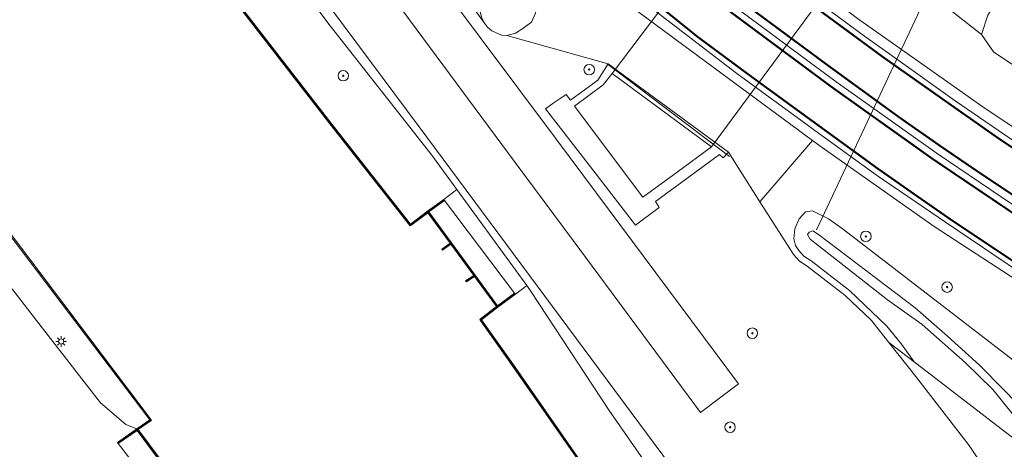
# Model space of a CAD drawing. Header units: metres. Extents: x 168032 to 180145, y 382923 to 399665.
# Tile 188 of 256: x 170836 to 170911, y 395973 to 396005. Entities that reach past the tile are written whole.
import ezdxf

# ---------------------------------------------------------------- set-up
doc = ezdxf.new("R2010")
doc.units = ezdxf.units.M
doc.linetypes.add('VW-3-3_STREEP', pattern=[6, 3, -3])
doc.layers.get('0').update_dxf_attribs({"color": 8, "lineweight": 18})
for name, color, linetype, lineweight in [('B-WE-GK-BESCHOEIING_DAMWAND-G', 8, 'GK-BESCHOEIING', 18), ('B-WE-GK-KADEMUUR-GV', 8, 'Continuous', 18), ('B-WE-GR-BEPLANTING_CULTUUR_BOSPLANTSOEN-GV', 8, 'Continuous', 18), ('B-WE-GR-BOOM-S', 8, 'Continuous', 18), ('B-WE-GR-GRAS-GV', 8, 'Continuous', 18), ('B-WE-GW-TALUD_KRUIN-G', 8, 'Continuous', 18), ('B-WE-IE-MEUBILAIR_WEGMEUBILAIR-G', 8, 'Continuous', 18), ('B-WE-IE-TERREINAFSCHEIDING_KUNSTMATIG_MUUR-G', 8, 'IE-TERREINAFSCHEIDING-KUNSTMATIG-DICHT', 18), ('B-WE-IE-TERREINAFSCHEIDING_KUNSTMATIG_MUUR-GV', 8, 'Continuous', 18), ('B-WE-KL-ET_LS_OV_LICHTMAST-S', 8, 'Continuous', 18), ('B-WE-KW-KUNSTWERK_DUIKER-G', 8, 'Continuous', 18), ('B-WE-KW-KUNSTWERK_DUIKER-GV', 8, 'Continuous', 18), ('B-WE-OG-TERREIN_CULTUURSCHEIDING-GV', 8, 'Continuous', 18), ('B-WE-OG-WATER-GV', 8, 'Continuous', 18), ('B-WE-OG-WATER_GREPPEL-GV', 8, 'Continuous', 18), ('B-WE-OG-WATER_SLOOT-GV', 8, 'Continuous', 18), ('B-WE-OG-WEG-GV', 8, 'Continuous', 18), ('B-WE-VH-VERHARDING_ASFALT-GV', 8, 'Continuous', 18), ('B-WE-VH-VERHARDING_GESLOTEN-GV', 8, 'Continuous', 18), ('B-WE-VH-VERHARDING_GRASBETONSTEEN-GV', 8, 'Continuous', 18), ('B-WE-VW-MARKERING_LANGS_STREEP_33-G', 8, 'VW-3-3_STREEP', 13), ('B-WE-VW-MARKERING_LANGS_STREEP_DOORGETROKKEN_3X015-G', 8, 'Continuous', 13), ('B-WE-VW-MARKERING_PICTOGRAM-G', 8, 'Continuous', 18)]:
    doc.layers.add(name, color=color, linetype=linetype, lineweight=lineweight)
doc.linetypes.add('GK-BESCHOEIING', pattern='A,30,-5,[1,NLCS.SHX,S=1,R=0,X=0,Y=0],-5', length=40)
doc.linetypes.add('IE-TERREINAFSCHEIDING-KUNSTMATIG-DICHT', pattern='A,8,-1,[82,NLCS.SHX,S=0.75,R=90,X=0,Y=0],-1', length=10)

# ---------------------------------------------------------------- blocks, each defined once
blk = doc.blocks.new('SKL-ET_OV_LICHTMAST-SO')
at = {"color": 0, "linetype": 'ByBlock', "lineweight": 18}
for points in [[(-1.25, 0), (-2, 0)], [(-1.41, 1.41), (-0.88, 0.88)], [(0, 2), (0, 1.25)], [(0.88, 0.88), (1.41, 1.41)], [(2, 0), (1.25, 0)], [(-1.41, -1.41), (-0.88, -0.88)], [(0, -1.25), (0, -2)], [(0.88, -0.88), (1.41, -1.41)]]:
    blk.add_lwpolyline(points, dxfattribs=at)
blk.add_circle((0, 0), 1, dxfattribs=at)
blk = doc.blocks.new('SGR-BOOM_01-SO')
at = {"linetype": 'ByBlock', "lineweight": 18}
h = blk.add_hatch(color=0, dxfattribs=at)
h.dxf.hatch_style = 1
edge = h.paths.add_edge_path()
edge.add_arc((0, 0), 0.25, 0, 360)
at = {"color": 0, "linetype": 'ByBlock', "lineweight": 18}
for radius in [2, 0.25]:
    blk.add_circle((0, 0), radius, dxfattribs=at)

msp = doc.modelspace()

# ---------------------------------------------------------------- linework, layer by layer
at = {"layer": 'B-WE-GK-BESCHOEIING_DAMWAND-G', "flags": 128}
for points in [[(170751.659, 396142.688), (170758.147, 396133.965), (170768.437, 396120.163), (170782.275, 396101.316), (170798.231, 396080.032), (170811.075, 396062.686), (170822.219, 396047.865), (170831.853, 396034.752), (170841.231, 396022.075), (170851.26, 396008.878), (170860.026, 395997.55), (170866.076, 395989.85)], [(170881.487, 396001.352), (170880.817, 396000.475), (170879.717, 395999.666), (170878.616, 395998.856)], [(170889.052, 395995.762), (170886.441, 395993.84), (170883.825, 395991.921)], [(170871.488, 395982.546), (170873.873, 395979.187), (170878.743, 395972.214), (170883.938, 395964.464), (170889, 395957.76), (170901.04, 395941.648), (170916.888, 395920.541), (170935.524, 395895.285), (170954.82, 395869.299), (170970.209, 395848.523)]]:
    msp.add_lwpolyline(points, dxfattribs=at)
at = {"layer": 'B-WE-GK-KADEMUUR-GV', "flags": 128}
for points in [[(170732.306, 396128.17), (170732.226, 396128.11), (170749.142, 396105.256), (170766.187, 396082.131), (170782.164, 396060.7), (170786.026, 396055.517), (170799.98, 396036.801), (170817.436, 396013.184), (170835.224, 395989.535), (170846.255, 395974.943), (170846.396, 395974.906), (170846.366, 395974.962), (170835.304, 395989.595), (170817.516, 396013.244), (170800.06, 396036.861), (170786.106, 396055.577), (170782.244, 396060.76), (170766.267, 396082.191), (170749.222, 396105.316)], [(170877.085, 395999.139), (170876.426, 395998.656), (170879.848, 395994.228), (170883.27, 395989.8), (170885.074, 395991.142), (170884.809, 395991.605), (170889.664, 395995.185), (170889.964, 395994.929), (170890.353, 395995.355), (170881.195, 396002.08), (170880.397, 396000.839), (170878.328, 395999.323), (170877.999, 395999.75)], [(170878.616, 395998.856), (170880.817, 396000.475), (170881.487, 396001.352), (170889.052, 395995.762), (170886.441, 395993.84), (170883.83, 395991.918), (170883.825, 395991.921)]]:
    msp.add_lwpolyline(points, close=True, dxfattribs=at)
at = {"layer": 'B-WE-GR-BEPLANTING_CULTUUR_BOSPLANTSOEN-GV', "flags": 128}
for points in [[(170844.082, 396027.786), (170866.777, 395997.271), (170890.104, 395965.859)], [(170902.57, 395980.852), (170901.254, 395982.516), (170901.203, 395982.565), (170899.255, 395984.428), (170896.367, 395986.655), (170895.779, 395987.044), (170895.315, 395987.559), (170895.049, 395987.95), (170892.749, 395991.576), (170890.353, 395995.355), (170889.964, 395994.929), (170889.664, 395995.185), (170884.809, 395991.605), (170885.074, 395991.142), (170883.27, 395989.8), (170879.848, 395994.228), (170876.426, 395998.656), (170877.085, 395999.139), (170877.999, 395999.75), (170878.328, 395999.323), (170880.397, 396000.839), (170881.195, 396002.08), (170873.478, 396004.236), (170873.067, 396004.268), (170872.326, 396004.605), (170872.001, 396004.872), (170871.776, 396005.188), (170869.649, 396008.106)], [(171152.291, 395647.105), (171151.873, 395647.101), (171150.076, 395647.964), (171145.526, 395652.321), (171092.912, 395723.095), (171066.383, 395758.657), (170992.284, 395858.947), (170968.786, 395890.088), (170920.096, 395956.012), (170908.713, 395973.007), (170904.53, 395978.374), (170902.57, 395980.852)]]:
    msp.add_lwpolyline(points, dxfattribs=at)
msp.add_lwpolyline([(170868.493, 396008.054), (170877.248, 395996.314), (170881.262, 395990.933), (170891.131, 395977.7), (170888.232, 395975.514), (170878.519, 395988.621), (170874.112, 395994.568), (170865.545, 396006.129)], close=True, dxfattribs=at)
at = {"layer": 'B-WE-GR-GRAS-GV', "flags": 128}
for points in [[(170798.271, 396080.062), (170811.115, 396062.716), (170822.259, 396047.895), (170831.893, 396034.782), (170841.271, 396022.105), (170851.3, 396008.908), (170860.065, 395997.581), (170866.122, 395989.872), (170867.426, 395990.846), (170868.656, 395991.746), (170869.657, 395992.504), (170867.751, 395995.125), (170859.995, 396004.974), (170843.807, 396026.581), (170828.128, 396047.818), (170828.02, 396047.92), (170827.065, 396049.224), (170823.879, 396053.307), (170813.517, 396066.587), (170797.165, 396087.878)], [(170890.104, 395965.859), (170866.777, 395997.271), (170844.082, 396027.786), (170836.449, 396038.106), (170836.446, 396038.11), (170835.225, 396039.434), (170835.14, 396039.875), (170834.927, 396040.979), (170835.013, 396041.192), (170835.057, 396041.3), (170834.648, 396041.685), (170831.864, 396044.304), (170828.128, 396047.818), (170843.807, 396026.581), (170859.995, 396004.974), (170867.751, 395995.125), (170869.657, 395992.504), (170874.984, 395985.179), (170875.32, 395984.717), (170881.278, 395975.658), (170890.795, 395961.964)], [(170836, 395984.62), (170837.626, 395982.525), (170842.505, 395976.239), (170844.442, 395974.595), (170845.272, 395974.256), (170846.255, 395974.943), (170835.224, 395989.535)], [(170926.704, 395915.1), (170910.6, 395936.549), (170904.184, 395944.267), (170890.795, 395961.964), (170881.278, 395975.658), (170875.32, 395984.717), (170874.984, 395985.179), (170874.118, 395984.523), (170872.774, 395983.542), (170871.532, 395982.57), (170873.914, 395979.216), (170878.784, 395972.242), (170883.979, 395964.493), (170889.04, 395957.79), (170890.192, 395958.198), (170895.55, 395950.919), (170902.153, 395942.389), (170901.082, 395941.676), (170916.928, 395920.571)]]:
    msp.add_lwpolyline(points, dxfattribs=at)
msp.add_lwpolyline([(170874.984, 395985.179), (170869.657, 395992.504), (170868.656, 395991.746), (170868.716, 395991.666), (170874.06, 395984.603), (170874.118, 395984.523)], close=True, dxfattribs=at)
at = {"layer": 'B-WE-GW-TALUD_KRUIN-G', "flags": 128}
for points in [[(170869.657, 395992.504), (170867.751, 395995.125), (170859.995, 396004.974), (170843.807, 396026.581), (170828.128, 396047.818), (170828.02, 396047.92), (170827.065, 396049.224), (170823.879, 396053.307), (170813.517, 396066.587), (170797.165, 396087.878), (170778.383, 396113.99), (170759.221, 396139.953), (170755.018, 396145.447)], [(170730.004, 396126.469), (170748.293, 396102.263), (170774.113, 396066.659), (170782.511, 396055.455), (170783.43, 396051.651), (170788.27, 396044.178), (170798.945, 396029.007), (170808.944, 396015.724), (170811.933, 396012.355), (170813.563, 396011.392), (170815.613, 396010.996), (170824.698, 395998.837), (170836, 395984.62), (170837.626, 395982.525), (170842.505, 395976.239), (170844.442, 395974.595), (170845.272, 395974.256)], [(170974.42, 395851.352), (170963.378, 395866.118), (170939.891, 395897.574), (170926.704, 395915.1), (170910.6, 395936.549), (170904.184, 395944.267), (170890.795, 395961.964), (170881.278, 395975.658), (170875.32, 395984.717), (170874.984, 395985.179)]]:
    msp.add_lwpolyline(points, dxfattribs=at)
at = {"layer": 'B-WE-IE-MEUBILAIR_WEGMEUBILAIR-G', "flags": 128}
msp.add_lwpolyline([(170881.116, 396002.077), (170890.432, 395995.026)], dxfattribs=at)
at = {"layer": 'B-WE-IE-TERREINAFSCHEIDING_KUNSTMATIG_MUUR-G', "flags": 128}
for points in [[(170868.686, 395991.706), (170867.456, 395990.806)], [(170866.184, 395989.856), (170867.456, 395990.806), (170869.214, 395988.404), (170871.012, 395985.948), (170872.744, 395983.582), (170871.504, 395982.609)], [(170868.536, 395987.912), (170869.214, 395988.404)], [(170870.355, 395985.501), (170871.012, 395985.948)], [(170874.089, 395984.563), (170872.744, 395983.582)], [(170851.317, 395967.611), (170850.612, 395967.077), (170845.301, 395974.215), (170846.286, 395974.904)], [(170843.824, 395973.182), (170845.301, 395974.215)]]:
    msp.add_lwpolyline(points, dxfattribs=at)
at = {"layer": 'B-WE-IE-TERREINAFSCHEIDING_KUNSTMATIG_MUUR-GV', "flags": 128}
for points in [[(170798.191, 396080.002), (170811.035, 396062.656), (170822.179, 396047.835), (170831.813, 396034.722), (170841.191, 396022.045), (170851.22, 396008.848), (170859.987, 395997.519), (170866.074, 395989.772), (170866.098, 395989.734), (170866.122, 395989.872), (170860.065, 395997.581), (170851.3, 396008.908), (170841.271, 396022.105), (170831.893, 396034.782), (170822.259, 396047.895), (170811.115, 396062.716), (170798.271, 396080.062)], [(170847.074, 395971.927), (170845.372, 395974.204), (170846.355, 395974.891), (170846.396, 395974.906), (170846.255, 395974.943), (170845.272, 395974.256), (170843.795, 395973.223), (170843.853, 395973.141), (170845.29, 395974.146), (170850.542, 395967.087)]]:
    msp.add_lwpolyline(points, dxfattribs=at)
for points in [[(170871.4, 395982.594), (170871.532, 395982.57), (170872.774, 395983.542), (170874.118, 395984.523), (170874.06, 395984.603), (170872.755, 395983.652), (170871.052, 395985.978), (170869.254, 395988.434), (170867.526, 395990.795), (170868.716, 395991.666), (170868.656, 395991.746), (170867.426, 395990.846), (170866.122, 395989.872), (170866.098, 395989.734), (170866.143, 395989.763), (170867.445, 395990.736), (170869.144, 395988.415), (170868.507, 395987.952), (170868.565, 395987.872), (170869.203, 395988.334), (170870.941, 395985.96), (170870.327, 395985.542), (170870.383, 395985.46), (170871, 395985.879), (170872.675, 395983.592), (170871.433, 395982.619)], [(170871.4, 395982.594), (170871.423, 395982.551), (170873.832, 395979.158), (170878.702, 395972.186), (170883.897, 395964.435), (170888.96, 395957.73), (170901, 395941.618), (170916.848, 395920.511), (170935.484, 395895.255), (170954.78, 395869.269), (170970.169, 395848.493), (170970.249, 395848.553), (170954.86, 395869.329), (170935.564, 395895.315), (170916.928, 395920.571), (170901.082, 395941.676), (170889.04, 395957.79), (170883.979, 395964.493), (170878.784, 395972.242), (170873.914, 395979.216), (170871.532, 395982.57)]]:
    msp.add_lwpolyline(points, close=True, dxfattribs=at)
at = {"layer": 'B-WE-KW-KUNSTWERK_DUIKER-G', "flags": 128}
msp.add_lwpolyline([(170905.771, 396007.97), (170897.06, 395989.427)], dxfattribs=at)
at = {"layer": 'B-WE-KW-KUNSTWERK_DUIKER-GV', "flags": 128}
msp.add_lwpolyline([(170900.519, 396011.316), (170893.182, 396016.822), (170881.487, 396001.352), (170889.052, 395995.762)], close=True, dxfattribs=at)
at = {"layer": 'B-WE-OG-TERREIN_CULTUURSCHEIDING-GV', "flags": 128}
for points in [[(170846.619, 395969.563), (170843.853, 395973.141), (170843.795, 395973.223), (170845.272, 395974.256), (170844.442, 395974.595), (170842.505, 395976.239), (170837.626, 395982.525), (170836, 395984.62), (170824.698, 395998.837), (170815.613, 396010.996), (170813.563, 396011.392), (170811.933, 396012.355), (170808.944, 396015.724), (170798.945, 396029.007), (170788.27, 396044.178), (170783.43, 396051.651), (170782.511, 396055.455), (170774.113, 396066.659), (170748.293, 396102.263)], [(170884.477, 396076.461), (170893.937, 396062.716), (170899.032, 396054.599), (170902.198, 396048.793), (170904.458, 396039.072), (170905.812, 396023.801), (170907.892, 396024.616), (170912.001, 396020.594), (170906.448, 396013.384), (170903.267, 396009.253), (170904.886, 396008.038), (170906.081, 396007.138), (170909.649, 396004.322), (170910.127, 396005.789), (170910.683, 396006.685), (170911.732, 396007.801)]]:
    msp.add_lwpolyline(points, dxfattribs=at)
at = {"layer": 'B-WE-OG-WATER-GV', "flags": 128}
for points in [[(170766.267, 396082.191), (170782.244, 396060.76), (170786.106, 396055.577), (170800.06, 396036.861), (170817.516, 396013.244), (170835.304, 395989.595), (170846.366, 395974.962), (170846.396, 395974.906), (170846.355, 395974.891), (170845.372, 395974.204), (170847.074, 395971.927)], [(170878.702, 395972.186), (170873.832, 395979.158), (170871.423, 395982.551), (170871.4, 395982.594), (170871.433, 395982.619), (170872.675, 395983.592), (170871, 395985.879), (170870.383, 395985.46), (170870.327, 395985.542), (170870.941, 395985.96), (170869.203, 395988.334), (170868.565, 395987.872), (170868.507, 395987.952), (170869.144, 395988.415), (170867.445, 395990.736), (170866.143, 395989.763), (170866.098, 395989.734), (170866.074, 395989.772), (170859.987, 395997.519), (170851.22, 396008.848), (170841.191, 396022.045), (170831.813, 396034.722)]]:
    msp.add_lwpolyline(points, dxfattribs=at)
at = {"layer": 'B-WE-OG-WATER_GREPPEL-GV', "flags": 128}
msp.add_lwpolyline([(170881.487, 396001.352), (170880.817, 396000.475), (170878.616, 395998.856), (170883.825, 395991.921), (170883.83, 395991.918), (170886.441, 395993.84), (170889.052, 395995.762)], close=True, dxfattribs=at)
at = {"layer": 'B-WE-OG-WATER_SLOOT-GV', "flags": 128}
for points in [[(170911.732, 396007.801), (170910.683, 396006.685), (170910.127, 396005.789), (170909.649, 396004.322), (170910.544, 396003.005), (170916.41, 395999.091)], [(170914.929, 395977.285), (170899.136, 395989.454), (170897.979, 395990.283), (170896.769, 395990.877), (170896.217, 395990.796), (170895.738, 395990.268), (170895.416, 395989.505), (170895.347, 395988.759), (170895.462, 395988.231), (170895.709, 395987.868), (170896.107, 395987.426), (170896.658, 395987.062), (170899.581, 395984.808), (170902.422, 395982.091), (170903.542, 395980.721), (170904.498, 395979.373), (170912.797, 395973.007)], [(170912.616, 395974.638), (170910.496, 395977.269), (170908.402, 395979.32), (170905.13, 395982.222), (170902.481, 395984.093), (170896.589, 395988.719), (170896.389, 395989.066), (170896.509, 395989.252), (170896.779, 395989.366), (170897.219, 395989.086), (170904.596, 395983.498), (170907.039, 395981.317), (170909.485, 395979.122), (170911.372, 395977.207), (170913.063, 395975.456)], [(170913.063, 395975.456), (170911.372, 395977.207), (170909.485, 395979.122), (170907.039, 395981.317), (170904.596, 395983.498), (170897.219, 395989.086), (170896.779, 395989.366), (170896.509, 395989.252), (170896.389, 395989.066), (170896.589, 395988.719), (170902.481, 395984.093), (170905.13, 395982.222), (170908.402, 395979.32), (170910.496, 395977.269), (170912.616, 395974.638)]]:
    msp.add_lwpolyline(points, dxfattribs=at)
at = {"layer": 'B-WE-OG-WEG-GV', "flags": 128}
for points in [[(170823.002, 396075.961), (170839.081, 396058.675), (170851.72, 396046.118), (170863.922, 396034.834), (170877.539, 396023.174), (170888.012, 396014.813), (170900.179, 396005.55), (170903.794, 396003.006), (170909.923, 395998.691), (170923.828, 395989.437)], [(170869.649, 396008.106), (170871.776, 396005.188), (170871.526, 396005.643)], [(170916.41, 395999.091), (170910.544, 396003.005), (170909.649, 396004.322), (170906.081, 396007.138)], [(170875.648, 396005.951), (170875.34, 396005.253), (170874.615, 396004.739), (170874.119, 396004.427), (170873.478, 396004.236), (170881.195, 396002.08), (170890.353, 395995.355), (170892.749, 395991.576), (170896.753, 395996.248), (170883.17, 396006.272)], [(170924.737, 395977.525), (170906.022, 395989.68), (170897.241, 395995.887), (170896.753, 395996.248), (170892.749, 395991.576), (170895.049, 395987.95), (170895.315, 395987.559), (170895.779, 395987.044), (170896.367, 395986.655), (170899.255, 395984.428), (170901.203, 395982.565), (170901.254, 395982.516), (170902.57, 395980.852), (170904.498, 395979.373), (170903.542, 395980.721), (170902.422, 395982.091), (170899.581, 395984.808), (170896.658, 395987.062), (170896.107, 395987.426), (170895.709, 395987.868), (170895.462, 395988.231), (170895.347, 395988.759), (170895.416, 395989.505), (170895.738, 395990.268), (170896.217, 395990.796), (170896.769, 395990.877), (170897.979, 395990.283), (170899.136, 395989.454), (170914.929, 395977.285)], [(170912.797, 395973.007), (170904.498, 395979.373), (170902.57, 395980.852), (170904.53, 395978.374), (170908.713, 395973.007), (170920.096, 395956.012)]]:
    msp.add_lwpolyline(points, dxfattribs=at)
msp.add_lwpolyline([(170871.776, 396005.188), (170872.001, 396004.872), (170872.326, 396004.605), (170873.067, 396004.268), (170873.478, 396004.236), (170874.119, 396004.427), (170874.615, 396004.739), (170875.34, 396005.253), (170875.648, 396005.951), (170875.819, 396006.781), (170875.785, 396007.358), (170875.472, 396008.111), (170874.755, 396008.747), (170874.293, 396008.931), (170873.713, 396008.995), (170873.284, 396008.913), (170872.701, 396008.537), (170872.214, 396008.109), (170871.656, 396007.29), (170871.408, 396006.705), (170871.402, 396006.186), (170871.526, 396005.643)], close=True, dxfattribs=at)
at = {"layer": 'B-WE-VH-VERHARDING_ASFALT-GV', "flags": 128}
for points in [[(170917.549, 395992.473), (170907.628, 395999.257), (170902.486, 396002.94), (170900.733, 396004.195), (170892.032, 396010.626), (170888.291, 396013.557), (170888.024, 396013.212), (170886.213, 396010.871), (170885.8, 396010.337), (170890.623, 396006.606), (170898.559, 396000.718), (170906.174, 395995.292), (170914.452, 395989.705)], [(170914.452, 395989.705), (170906.174, 395995.292), (170898.559, 396000.718), (170890.623, 396006.606), (170885.8, 396010.337), (170885.482, 396009.926), (170883.666, 396007.579), (170883.379, 396007.208), (170890.983, 396001.35), (170895.984, 395997.706), (170897.229, 395996.803), (170901.725, 395993.54), (170906.902, 395990.017), (170916.367, 395983.618)]]:
    msp.add_lwpolyline(points, dxfattribs=at)
msp.add_lwpolyline([(170881.262, 395990.933), (170877.248, 395996.314), (170868.493, 396008.054), (170865.545, 396006.129), (170874.112, 395994.568), (170878.519, 395988.621), (170888.232, 395975.514), (170891.131, 395977.7)], close=True, dxfattribs=at)
at = {"layer": 'B-WE-VH-VERHARDING_GESLOTEN-GV', "flags": 128}
for points in [[(170874.06, 395984.603), (170868.716, 395991.666), (170867.526, 395990.795), (170869.254, 395988.434), (170871.052, 395985.978), (170872.755, 395983.652)], [(170849.279, 395966.122), (170850.542, 395967.087), (170845.29, 395974.146), (170843.853, 395973.141), (170846.619, 395969.563)]]:
    msp.add_lwpolyline(points, close=True, dxfattribs=at)
at = {"layer": 'B-WE-VH-VERHARDING_GRASBETONSTEEN-GV', "flags": 128}
for points in [[(170923.828, 395989.437), (170909.923, 395998.691), (170903.794, 396003.006), (170900.179, 396005.55), (170888.012, 396014.813), (170877.539, 396023.174), (170863.922, 396034.834), (170851.72, 396046.118), (170839.081, 396058.675), (170823.002, 396075.961), (170816.199, 396083.791), (170807.144, 396094.91), (170795.399, 396109.95), (170793.891, 396111.881), (170781.074, 396128.936), (170757.061, 396161.331), (170729.416, 396198.597), (170661.963, 396289.548)], [(170809.674, 396076.68), (170815.045, 396070.459), (170820.51, 396064.203), (170827.446, 396056.862), (170835.588, 396048.532), (170841.36, 396042.815), (170850.328, 396034.221), (170855.094, 396029.832), (170861.828, 396023.85), (170869.784, 396017.038), (170872.918, 396014.471), (170883.17, 396006.272), (170896.753, 395996.248), (170897.241, 395995.887), (170906.022, 395989.68), (170924.737, 395977.525)], [(170825.75, 396071.625), (170832.349, 396064.433), (170838.525, 396058.015), (170845.842, 396050.679), (170850.401, 396046.294), (170854.193, 396042.646), (170862.79, 396034.69), (170871.717, 396026.96), (170884.129, 396016.838), (170885.964, 396015.38), (170888.291, 396013.557), (170892.032, 396010.626), (170900.733, 396004.195), (170902.486, 396002.94), (170907.628, 395999.257), (170917.549, 395992.473)], [(170916.367, 395983.618), (170906.902, 395990.017), (170901.725, 395993.54), (170897.229, 395996.803), (170895.984, 395997.706), (170890.983, 396001.35), (170883.379, 396007.208), (170880.902, 396009.117), (170870.304, 396017.646), (170862.354, 396024.453), (170855.631, 396030.425), (170850.876, 396034.804), (170844.984, 396040.451), (170841.919, 396043.388), (170836.156, 396049.096), (170828.022, 396057.417), (170821.102, 396064.741), (170815.649, 396070.984)]]:
    msp.add_lwpolyline(points, dxfattribs=at)
at = {"layer": 'B-WE-VW-MARKERING_LANGS_STREEP_33-G', "const_width": 0.15, "flags": 128}
for points in [[(168663.566, 398966.886), (168663.81, 398966.56), (168683.85, 398939.574), (168687.432, 398934.773), (168695.741, 398923.634), (168699.311, 398918.865), (168714.149, 398898.866), (168723.248, 398886.636), (168723.682, 398886.053), (168742.75, 398860.403), (168753.118, 398846.445), (168767.915, 398826.525), (168792.24, 398793.869), (168803.712, 398778.624), (168813.371, 398765.968), (168830.183, 398743.936), (168843.488, 398726.745), (168852.649, 398715.025), (168877.24, 398683.884), (168888.579, 398669.651), (168892.719, 398664.47), (168905.625, 398648.318), (168906.641, 398647.047), (168927.897, 398620.319), (168936.737, 398609.262), (168949.567, 398593.214), (168958.627, 398581.408), (168964.598, 398573.497), (168967.397, 398569.764), (168971.082, 398564.85), (168980.716, 398551.889), (168997.466, 398529.481), (169020.107, 398499.13), (169027.204, 398489.639), (169040.743, 398471.536), (169055.497, 398451.74), (169064.014, 398440.301), (169075.759, 398424.518), (169082.66, 398414.941), (169086.679, 398409.348), (169087.311, 398408.468), (169092.79, 398400.638), (169098.778, 398392.051), (169106.428, 398380.731), (169114.846, 398368.191), (169121.749, 398357.562), (169133.195, 398339.355), (169141.533, 398326.011), (169145.725, 398319.301), (169149.518, 398313.332), (169154.381, 398305.894), (169162.28, 398293.82), (169172.849, 398278.255), (169181.899, 398265.168), (169190.992, 398252.297), (169197.693, 398243.037), (169200.047, 398239.783), (169208.094, 398228.624), (169208.928, 398227.502), (169234.512, 398193.198), (169257.271, 398162.637), (169261.584, 398156.846), (169290.08, 398118.618), (169317.014, 398082.462), (169318.161, 398080.923), (169347.085, 398042.016), (169376.591, 398002.446), (169376.738, 398002.249), (169387.316, 397987.87), (169405.092, 397964.157), (169431.093, 397929.085), (169436.401, 397922.002), (169454.996, 397897.188), (169462.891, 397886.418), (169481.262, 397861.858), (169496.183, 397841.843), (169510.418, 397822.748), (169541.436, 397781.099), (169544.236, 397777.323), (169555.897, 397761.614), (169558.309, 397758.365), (169583.433, 397724.619), (169610.915, 397687.701), (169615.6, 397681.412), (169636.811, 397652.94), (169661.863, 397619.325), (169675.414, 397601.121), (169699.118, 397569.28), (169707.001, 397558.756), (169730.636, 397527.013), (169735.107, 397521.017), (169759.476, 397488.338), (169788.453, 397449.474), (169794.886, 397440.863), (169813.184, 397416.368), (169846.164, 397372.145), (169854.679, 397360.703), (169869.635, 397340.607), (169888.976, 397314.746), (169914.022, 397281.158), (169914.469, 397280.558), (169939.822, 397246.505), (169965.388, 397212.257), (169974.243, 397200.401), (169992.585, 397175.838), (170016.232, 397144.17), (170034.08, 397120.254), (170043.871, 397107.135), (170066.82, 397076.416), (170093.903, 397040.116), (170099.716, 397032.324), (170136.639, 396982.806), (170153.695, 396959.983), (170161.325, 396949.774), (170183.597, 396919.921), (170186.927, 396915.458), (170201.768, 396895.572), (170213.485, 396879.837), (170227.432, 396861.106), (170250.932, 396829.4), (170273.171, 396799.402), (170280.372, 396789.69), (170311.618, 396747.553), (170332.654, 396719.212), (170342.266, 396706.261), (170369.994, 396668.866), (170392.219, 396638.887), (170399.965, 396628.439), (170446.363, 396565.937), (170451.819, 396558.585), (170507.845, 396483.096), (170511.435, 396478.26), (170532.772, 396449.523), (170545.638, 396432.139), (170571.007, 396397.972), (170586.183, 396377.533), (170622.215, 396328.908), (170630.602, 396317.647), (170658.825, 396279.748), (170690.197, 396237.381), (170706.119, 396215.879), (170713.852, 396205.474), (170730.677, 396182.821), (170749.618, 396157.277), (170749.786, 396157.05), (170765.931, 396135.308), (170783.952, 396111.136), (170795.393, 396096.255), (170804.923, 396084.278), (170809.65, 396078.605), (170810.613, 396077.489), (170817.941, 396069.001), (170823.912, 396062.46), (170832.116, 396053.815), (170841.517, 396044.402), (170845.278, 396040.768), (170850.273, 396035.941), (170860.435, 396026.758), (170867.773, 396020.427), (170873.441, 396015.72), (170877.137, 396012.705), (170881.628, 396009.164), (170883.666, 396007.579), (170885.828, 396005.898), (170888.017, 396004.135), (170892.16, 396001.068), (170895.983, 395998.282), (170901.608, 395994.19), (170904.467, 395992.185), (170907.159, 395990.312), (170910.575, 395988.028), (170914.084, 395985.696), (170916.921, 395983.855), (170924.126, 395979.278), (170931.247, 395974.933), (170939.669, 395969.992), (170943.679, 395967.677), (170948.077, 395965.225), (170954.15, 395961.955), (170959.149, 395959.255), (170963.48, 395957.059), (170967.805, 395954.88), (170968.365, 395954.605), (170971.255, 395953.183), (170979.619, 395949.224), (170992.329, 395943.677), (170996.413, 395941.934), (171004.533, 395938.605), (171007.746, 395937.293), (171011.116, 395935.986), (171014.497, 395934.704), (171020.635, 395932.461), (171028.566, 395929.684), (171028.606, 395929.671), (171038.896, 395926.327), (171046.631, 395923.895), (171057.694, 395920.724), (171062.665, 395919.423), (171070.829, 395917.286), (171081.369, 395914.755), (171099.481, 395910.816), (171109.782, 395908.686), (171116.95, 395907.326), (171122.191, 395906.488)], [(168872.862, 398744.911), (168867.511, 398740.853), (168866.174, 398739.557), (168865.139, 398738.147), (168863.995, 398736.269), (168863.31, 398734.65), (168862.847, 398733.092), (168862.535, 398730.957), (168862.445, 398729.166), (168862.651, 398727.359), (168863.139, 398725.292), (168863.722, 398723.648), (168864.417, 398722.263), (168865.506, 398720.63), (168865.676, 398720.4), (168871.092, 398712.947), (168892.382, 398684.479), (168906.721, 398665.167), (168908.883, 398662.019), (168912.202, 398657.017), (168913.747, 398654.463), (168915.441, 398651.542), (168916.262, 398650.122), (168919.355, 398643.711), (168919.765, 398642.991), (168920.574, 398641.569), (168922.57, 398638.795), (168935.498, 398622.492), (168942.518, 398613.668), (168945.898, 398609.418), (168953.332, 398600.037), (168960.906, 398590.321), (168972.1, 398575.404), (168973.08, 398574.095), (168995.607, 398544.016), (169018.662, 398513.067), (169032.955, 398493.928), (169041.54, 398482.432), (169062.21, 398454.726), (169068.825, 398445.835), (169076.325, 398435.82), (169082.116, 398427.91), (169092.208, 398413.936), (169092.517, 398413.497), (169098.557, 398404.93), (169103.368, 398397.977), (169105.68, 398394.623), (169110.596, 398387.475), (169114.719, 398381.287), (169118.722, 398375.336), (169125.285, 398365.395), (169132.188, 398354.435), (169140.888, 398340.515), (169147.599, 398329.799), (169147.956, 398329.228), (169158.87, 398312.153), (169166.877, 398299.929), (169171.926, 398292.333), (169177.049, 398284.792), (169180.331, 398279.965), (169188.671, 398267.998), (169199.171, 398253.088), (169203.439, 398247.175), (169206.255, 398243.275), (169214.655, 398231.865), (169248.234, 398186.748), (169262.986, 398166.892), (169268.888, 398158.948), (169290.465, 398130.043), (169313.989, 398098.397), (169322.705, 398086.714), (169323.287, 398085.934), (169335.66, 398069.42), (169370.066, 398023.094), (169377.616, 398013.013), (169382.465, 398006.502), (169391.459, 397994.423), (169399.175, 397984.033), (169435.816, 397934.889), (169442.207, 397926.304), (169470.957, 397887.69), (169501.929, 397846.123), (169503.057, 397844.61), (169549.566, 397782.164), (169561.672, 397765.916), (169581.135, 397739.794), (169602.052, 397711.716), (169621.414, 397685.733), (169625.361, 397680.437), (169647.849, 397650.202), (169672.56, 397616.932), (169681.15, 397605.392), (169694.066, 397588.039), (169714.472, 397560.7), (169740.509, 397525.791), (169740.865, 397525.312), (169765.417, 397492.323), (169790.311, 397458.895), (169800.587, 397445.128), (169812.861, 397428.684), (169833.328, 397401.198), (169855.645, 397371.347), (169860.404, 397364.966), (169874.944, 397345.472), (169904.446, 397305.926), (169920.179, 397284.825), (169939.359, 397259.102), (169973.562, 397213.251), (169979.972, 397204.658), (170018.909, 397152.464), (170039.795, 397124.517), (170045.076, 397117.45), (170072.649, 397080.573), (170099.619, 397044.386), (170100.498, 397043.208), (170125.708, 397009.417), (170156.78, 396967.881), (170159.468, 396964.276), (170159.502, 396964.231), (170181.811, 396934.31), (170189.352, 396924.191), (170207.053, 396900.439), (170219.212, 396884.086), (170249.634, 396843.172), (170278.916, 396803.664), (170287.287, 396792.369), (170317.789, 396751.292), (170335.278, 396727.741), (170338.419, 396723.509), (170346.038, 396713.244), (170372.048, 396678.125), (170375.827, 396673.025), (170397.967, 396643.159), (170402.616, 396636.887), (170436.313, 396591.523), (170457.574, 396562.87), (170472.908, 396542.204), (170511.334, 396490.406), (170517.189, 396482.535), (170538.225, 396454.254), (170572.359, 396408.153), (170576.752, 396402.237), (170615.457, 396350.112), (170636.386, 396321.944), (170646.914, 396307.774), (170684.112, 396257.665), (170695.974, 396241.653), (170710.274, 396222.349), (170735.007, 396189.04), (170755.17, 396161.812), (170755.529, 396161.327), (170774.778, 396135.315), (170793.8, 396109.96), (170808.176, 396091.62), (170816.122, 396082.225), (170819.084, 396078.723), (170826.596, 396069.997), (170831.97, 396064.279), (170837.788, 396058.216), (170845.692, 396050.214), (170850.118, 396045.988), (170852.644, 396043.575), (170861.461, 396035.363), (170872.33, 396025.919), (170884.627, 396015.896), (170885.616, 396015.07), (170888.024, 396013.212), (170890.775, 396011.091), (170897.627, 396005.916), (170902.138, 396002.598), (170907.122, 395999.085), (170910.829, 395996.479), (170916.449, 395992.704), (170921.587, 395989.399), (170926.385, 395986.284), (170932.717, 395982.42), (170937.108, 395979.749), (170940.958, 395977.486), (170945.56, 395974.829), (170950.654, 395971.96), (170953.807, 395970.22), (170958.059, 395967.935), (170963.194, 395965.221), (170967.178, 395963.187), (170971.443, 395961.088), (170971.562, 395961.03), (170974.802, 395959.465), (170978.731, 395957.572), (170982.521, 395955.846), (170987.242, 395953.702), (170991.167, 395951.936), (170994.729, 395950.388), (170998.115, 395948.95), (171006.777, 395945.362), (171015.717, 395941.869), (171019.859, 395940.297), (171024.61, 395938.611), (171030.749, 395936.453), (171030.758, 395936.45), (171039.094, 395933.753), (171049.585, 395930.523), (171054.41, 395929.099), (171061.544, 395927.114), (171064.401, 395926.35), (171064.559, 395926.308), (171066.787, 395925.712), (171070.557, 395924.754), (171075.667, 395923.494), (171078.932, 395922.709), (171084.478, 395921.466), (171092.437, 395919.773), (171097.702, 395918.839), (171101.477, 395918.204), (171105.175, 395917.673), (171109.159, 395917.135), (171113.664, 395916.72), (171120.791, 395916.081), (171122.941, 395915.937)]]:
    msp.add_lwpolyline(points, dxfattribs=at)
at = {"layer": 'B-WE-VW-MARKERING_LANGS_STREEP_DOORGETROKKEN_3X015-G', "const_width": 0.15, "flags": 128}
for points in [[(170816.025, 396075.9), (170821.888, 396069.296), (170831.229, 396059.063), (170839.245, 396050.866), (170847.287, 396042.935), (170848.304, 396041.933), (170856.019, 396034.693), (170861.354, 396029.894), (170867.562, 396024.553), (170874.409, 396018.842), (170880.2, 396014.124), (170884.548, 396010.648), (170885.482, 396009.926), (170890.309, 396006.192), (170898.253, 396000.297), (170905.877, 395994.864), (170914.166, 395989.271)], [(170818.347, 396074.781), (170824.459, 396067.941), (170831.461, 396060.414), (170836.854, 396054.875), (170845.126, 396046.668), (170848.115, 396043.828), (170857.049, 396035.34), (170864.631, 396028.509), (170872.557, 396021.787), (170882.767, 396013.559), (170886.213, 396010.871), (170892.107, 396006.275), (170897.882, 396002.005), (170903.323, 395998.043), (170906.625, 395995.736), (170909.23, 395993.96), (170913.118, 395991.362)]]:
    msp.add_lwpolyline(points, dxfattribs=at)
at = {"layer": 'B-WE-VW-MARKERING_PICTOGRAM-G', "flags": 128}
for points in [[(170819.084, 396078.723), (170826.596, 396069.997), (170831.97, 396064.279), (170837.788, 396058.216), (170845.692, 396050.214), (170850.118, 396045.988), (170852.644, 396043.575), (170861.461, 396035.363), (170872.33, 396025.919), (170884.627, 396015.896), (170885.616, 396015.07), (170888.024, 396013.212), (170890.775, 396011.091), (170897.627, 396005.916), (170902.138, 396002.598), (170907.122, 395999.085), (170910.829, 395996.479), (170916.449, 395992.704)], [(170810.613, 396077.489), (170817.941, 396069.001), (170823.912, 396062.46), (170832.116, 396053.815), (170841.517, 396044.402), (170845.278, 396040.768), (170850.273, 396035.941), (170860.435, 396026.758), (170867.773, 396020.427), (170873.441, 396015.72), (170877.137, 396012.705), (170881.628, 396009.164), (170883.666, 396007.579), (170885.828, 396005.898), (170888.017, 396004.135), (170892.16, 396001.068), (170895.983, 395998.282), (170901.608, 395994.19), (170904.467, 395992.185), (170907.159, 395990.312), (170910.575, 395988.028), (170914.084, 395985.696)], [(170914.166, 395989.271), (170905.877, 395994.864), (170898.253, 396000.297), (170890.309, 396006.192), (170885.482, 396009.926), (170884.548, 396010.648), (170880.2, 396014.124), (170874.409, 396018.842), (170867.562, 396024.553), (170861.354, 396029.894), (170856.019, 396034.693), (170848.304, 396041.933), (170847.287, 396042.935), (170839.245, 396050.866), (170831.229, 396059.063), (170821.888, 396069.296), (170816.025, 396075.9)], [(170818.347, 396074.781), (170824.459, 396067.941), (170831.461, 396060.414), (170836.854, 396054.875), (170845.126, 396046.668), (170848.115, 396043.828), (170857.049, 396035.34), (170864.631, 396028.509), (170872.557, 396021.787), (170882.767, 396013.559), (170886.213, 396010.871), (170892.107, 396006.275), (170897.882, 396002.005), (170903.323, 395998.043), (170906.625, 395995.736), (170909.23, 395993.96), (170913.118, 395991.362)]]:
    msp.add_lwpolyline(points, dxfattribs=at)

# ---------------------------------------------------------------- block references
at = {"layer": 'B-WE-GR-BOOM-S', "xscale": 0.2, "yscale": 0.2, "zscale": 0.2}
for p in [(170879.743, 396001.642), (170861.003, 396001.177), (170900.828, 395988.935), (170907.018, 395985.069), (170892.177, 395981.552), (170890.479, 395974.39)]:
    msp.add_blockref('SGR-BOOM_01-SO', p, dxfattribs=at)
at = {"layer": 'B-WE-KL-ET_LS_OV_LICHTMAST-S', "xscale": 0.2, "yscale": 0.2, "zscale": 0.2}
msp.add_blockref('SKL-ET_OV_LICHTMAST-SO', (170839.508, 395980.927), dxfattribs=at)

doc.saveas('drawing.dxf')
